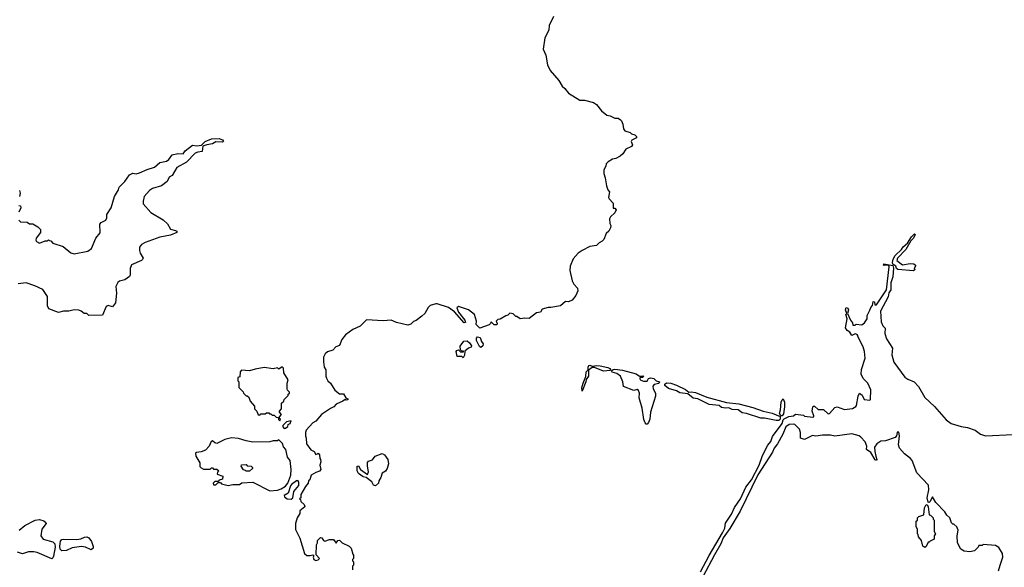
# Model space of a CAD drawing. Extents: x 2240384 to 2404287, y 351326 to 526670.
# Tile 239 of 256: x 2288459 to 2297223, y 503166 to 508037. Entities that reach past the tile are written whole.
import ezdxf

# ---------------------------------------------------------------- set-up
doc = ezdxf.new("R2010")
doc.units = 0

msp = doc.modelspace()

# ---------------------------------------------------------------- linework, layer by layer
at = {"layer": '0CON20XD'}
for points in [[(2293210, 508065), (2293172.5, 507985), (2293167.5, 507945), (2293132.5, 507875), (2293117.5, 507775), (2293141.7, 507721.7), (2293157.5, 507635), (2293180, 507585), (2293257.5, 507495), (2293287, 507447), (2293312.5, 507425), (2293345, 507382.5), (2293445, 507320), (2293485, 507320), (2293565, 507300), (2293591.7, 507281.7), (2293637.5, 507225), (2293685, 507187.5), (2293715, 507182.5), (2293755, 507160), (2293785, 507160), (2293807, 507147), (2293817, 507137), (2293827, 507107), (2293832.5, 507065), (2293845, 507050), (2293893.9, 507033.9), (2293905, 507023.3), (2293935, 507012), (2293948.3, 506998.3), (2293948.8, 506985), (2293907.5, 506965), (2293902.5, 506955), (2293912.5, 506925), (2293905, 506910), (2293853.6, 506886.4), (2293826.4, 506843.6), (2293805, 506822.5), (2293766.4, 506803.6), (2293735, 506796.7), (2293697, 506773), (2293680, 506755), (2293677.5, 506735), (2293658.3, 506701.7), (2293658.3, 506668.3), (2293671.7, 506631.7), (2293680.7, 506560.7), (2293693.8, 506525), (2293710, 506505), (2293700, 506455), (2293705, 506442.5), (2293742.5, 506405), (2293741.7, 506361.7), (2293755, 506360), (2293767.5, 506345), (2293755, 506320), (2293716.4, 506283.6), (2293710, 506265), (2293712.5, 506225), (2293720, 506205), (2293716.7, 506185), (2293702.5, 506155), (2293680, 506135), (2293658.3, 506081.7), (2293645, 506067.5), (2293616.4, 506053.6), (2293591.7, 506028.3), (2293535, 506018.8), (2293466.4, 505983.6), (2293430.7, 505959.3), (2293385, 505910), (2293360, 505845), (2293357, 505807), (2293377.5, 505715), (2293392.5, 505685), (2293425, 505650), (2293427.5, 505625), (2293410, 505585), (2293376.4, 505543.6), (2293345, 505527.5), (2293318.3, 505531.7), (2293271.7, 505491.7), (2293186.4, 505476.4), (2293162.3, 505477.7), (2293108.3, 505461.7), (2293093.3, 505436.7), (2293059.3, 505430.7), (2292995, 505380), (2292955, 505382.5), (2292915, 505376.7), (2292885, 505397.5), (2292875, 505397.5), (2292850.7, 505420.7), (2292823, 505427), (2292805, 505407.5), (2292785, 505402.5), (2292735, 505372.5), (2292715, 505370), (2292700, 505355), (2292707.5, 505335), (2292705, 505322.5), (2292683, 505323), (2292655, 505350), (2292650, 505335), (2292637, 505323), (2292555, 505292.5), (2292522.5, 505325), (2292523.8, 505355), (2292507.5, 505415), (2292455, 505456.7), (2292365, 505486), (2292348.8, 505475), (2292365.6, 505435), (2292421.5, 505365), (2292425.6, 505344.4), (2292415, 505339.2), (2292328.1, 505438.1), (2292275, 505477.1), (2292175, 505510), (2292161.7, 505508.3), (2292112.5, 505495), (2292095, 505477.5), (2292063.8, 505425), (2292039.5, 505400.5), (2291987.3, 505362.7), (2291965, 505353.3), (2291941.9, 505328.1), (2291915, 505319.2), (2291813, 505343), (2291765.7, 505365.7), (2291695, 505359.2), (2291545, 505366), (2291488.6, 505311.4), (2291425, 505280), (2291357.5, 505235), (2291326.4, 505193.6), (2291305, 505140), (2291273.9, 505126.1), (2291245, 505097.5), (2291198.3, 505081.7), (2291177.5, 505065), (2291163.6, 505036.4), (2291162.5, 504995), (2291167.5, 504945), (2291183, 504923), (2291183.3, 504865), (2291189.3, 504849.3), (2291202.5, 504825), (2291226.7, 504805), (2291262.9, 504742.9), (2291305, 504710), (2291340.5, 504710.5), (2291362.5, 504672.5), (2291380, 504665), (2291380, 504655), (2291365, 504652.5), (2291355, 504660), (2291335, 504642.5), (2291275, 504617.5), (2291255, 504593.3), (2291225, 504580), (2291145, 504526.7), (2291095, 504466.7), (2291068.3, 504451.7), (2291010, 504385), (2291002.5, 504365), (2291002.5, 504335), (2291010, 504315), (2291012.5, 504265), (2291050.7, 504210.7), (2291080, 504195), (2291095, 504170), (2291110, 504175), (2291115, 504180), (2291127, 504167), (2291130, 504135), (2291137.5, 504125), (2291140, 504105), (2291130, 504075), (2291140, 504035), (2291128.3, 504021.7), (2291095, 504010.8), (2291052.5, 503985), (2291040, 503945), (2291030, 503935), (2291027, 503913), (2291002.5, 503885), (2290960, 503815), (2290960, 503785), (2290950, 503775), (2290958.3, 503768.3), (2290961.7, 503751.7), (2290990, 503725), (2290997.5, 503705), (2290953, 503667), (2290952.5, 503645), (2290930, 503605), (2290912.5, 503555), (2290913.6, 503503.6), (2290952.5, 503425), (2290995, 503290), (2291015, 503270), (2291045, 503270), (2291067, 503277), (2291077.5, 503267.5), (2291072.5, 503255), (2291077.5, 503235), (2291095, 503226.7), (2291115, 503233.3), (2291127.5, 503245), (2291098.3, 503278.3), (2291100, 503365), (2291110, 503385), (2291110, 503405), (2291135, 503430), (2291148.3, 503428.3), (2291163.6, 503403.6), (2291175, 503397.5), (2291215, 503413.8), (2291253.3, 503413.3), (2291275, 503380), (2291290, 503405), (2291305, 503406.7), (2291330, 503385), (2291392.5, 503355), (2291410, 503335), (2291423, 503283), (2291430, 503275), (2291430, 503245), (2291420, 503235), (2291420, 503225), (2291430, 503215), (2291430, 503185), (2291420, 503175), (2291420, 503145)], [(2288450, 506255), (2288465, 506240), (2288525, 506237.5), (2288545, 506220), (2288575, 506220), (2288620, 506195), (2288645, 506170), (2288642.5, 506145), (2288606.1, 506093.9), (2288603.3, 506075), (2288608.8, 506065), (2288635, 506050.8), (2288685, 506070), (2288705, 506070), (2288715, 506080), (2288721.7, 506071.7), (2288735, 506070), (2288755, 506050), (2288845, 506020), (2288914, 505964), (2288945, 505953.3), (2289065, 505978), (2289097.2, 506002.8), (2289137.5, 506095), (2289175, 506142.5), (2289172.1, 506217.9), (2289185, 506234), (2289225.7, 506255), (2289234.2, 506275), (2289233.8, 506305), (2289272.9, 506365), (2289302, 506465), (2289338.8, 506525), (2289345, 506546.7), (2289395, 506596.7), (2289435, 506656.2), (2289465, 506672.5), (2289495, 506666.7), (2289525, 506674), (2289592.5, 506705), (2289660, 506725), (2289705, 506766.7), (2289765, 506780), (2289785, 506794), (2289815.7, 506834.3), (2289866.1, 506846.1), (2289915, 506842.5), (2289930.5, 506869.5), (2289998.3, 506921.7), (2290035, 506915.5), (2290077.7, 506922.3), (2290110.8, 506955), (2290166.4, 506976.4), (2290235, 506981.2), (2290265, 506969.2), (2290272, 506955), (2290265, 506948), (2290205, 506949.4), (2290175, 506933.5), (2290124.5, 506925.5), (2290089.3, 506910.7), (2290083.8, 506865), (2290045, 506859.5), (2290021.1, 506848.9), (2289945, 506770.6), (2289857.4, 506722.6), (2289815, 506650.8), (2289788.8, 506635), (2289771.9, 506598.1), (2289720, 506560), (2289640, 506535), (2289615, 506517.8), (2289566.2, 506465), (2289556.4, 506423.6), (2289558.3, 506398.3), (2289625, 506323.3), (2289737.3, 506257.3), (2289775, 506222.5), (2289802.5, 506175), (2289845, 506162), (2289856.7, 506155), (2289857.5, 506145), (2289799.7, 506120.3), (2289705, 506103.3), (2289574.2, 506055.8), (2289541.7, 506038.3), (2289526.2, 506015), (2289524, 505985), (2289530.5, 505960.5), (2289557.5, 505915), (2289553.3, 505905), (2289542.5, 505895), (2289454.1, 505855.9), (2289441.2, 505825), (2289443.3, 505765), (2289436.1, 505753.9), (2289395, 505723.3), (2289348.3, 505711.7), (2289331.7, 505698.3), (2289313.3, 505665), (2289321.2, 505605), (2289312.7, 505517.3), (2289285.9, 505484.1), (2289245, 505493.8), (2289227.5, 505485), (2289195, 505410), (2289075, 505406), (2289055, 505423.3), (2289034.1, 505424.1), (2289005.5, 505445.5), (2288985, 505452), (2288945, 505455.8), (2288895, 505444.3), (2288850, 505445), (2288805, 505431.9), (2288717.5, 505465), (2288707.7, 505492.3), (2288705.8, 505574.2), (2288665, 505636.9), (2288595, 505670.5), (2288515, 505696.4), (2288445, 505687.9)], [(2288458.3, 506518.3), (2288462.5, 506495), (2288457, 506463)], [(2288450, 506385), (2288465, 506380), (2288467.5, 506365), (2288450, 506325)], [(2296415, 505803.3), (2296276.1, 505816.1), (2296262.5, 505825), (2296257.5, 505845), (2296231.7, 505861.7), (2296226.7, 505876.7), (2296232.7, 505907.3), (2296251.2, 505938.8), (2296306.9, 505993.1), (2296322.1, 506017.9), (2296361.7, 506048.3), (2296396.2, 506105), (2296425, 506132.5), (2296430, 506125), (2296415.6, 506094.4), (2296390, 506070), (2296347, 505993), (2296273.8, 505915), (2296265.8, 505895), (2296317, 505857), (2296385, 505868.8), (2296417.5, 505865), (2296432.5, 505855), (2296433.3, 505845), (2296420, 505825), (2296430, 505815), (2296415, 505803.3)], [(2294518.8, 503125), (2294595, 503271.2), (2294716.1, 503473.9), (2294736.8, 503515), (2294742.6, 503557.4), (2294795, 503637.5), (2294820.8, 503699.2), (2294875.5, 503775), (2294921.8, 503878.2), (2294971.8, 503945), (2295039.6, 504075), (2295070.5, 504159.5), (2295118.9, 504251.1), (2295145, 504283.8), (2295161.1, 504328.9), (2295245, 504446.2), (2295253.5, 504476.5), (2295262.6, 504487.4), (2295305, 504507.5), (2295347, 504513), (2295365, 504527.5), (2295435, 504520), (2295445, 504510), (2295519.3, 504500.7), (2295527.5, 504505), (2295526.7, 504513.3), (2295513.8, 504555), (2295517.5, 504592.5), (2295525, 504600), (2295535, 504600), (2295565, 504570), (2295615, 504570), (2295655, 504530), (2295667.5, 504535), (2295713.6, 504586.4), (2295735, 504593.3), (2295799.3, 504569.3), (2295871.7, 504578.3), (2295902.5, 504595), (2295908.8, 504605), (2295921.3, 504688.7), (2295935, 504713.8), (2295957.6, 504697.6), (2295975, 504657.5), (2296025, 504652.5), (2296030.7, 504659.3), (2296036, 504745), (2296008, 504805), (2295965.7, 504845.7), (2295948.6, 504885), (2295953, 504927), (2295984, 505025), (2295978, 505085), (2295965.8, 505125.8), (2295917.5, 505225), (2295920, 505235), (2295895, 505242.5), (2295865, 505227.5), (2295848.6, 505258.6), (2295825, 505272.9), (2295810.8, 505295), (2295823.8, 505375), (2295813.8, 505415), (2295820, 505425), (2295808.8, 505455), (2295815, 505477.5), (2295830.7, 505470.7), (2295835.8, 505455), (2295827.5, 505425), (2295853.9, 505363.9), (2295871.7, 505341.7), (2295875, 505320), (2295895, 505320), (2295905, 505330), (2295956.4, 505323.6), (2295979.3, 505340.7), (2296002.5, 505375), (2296002.5, 505405), (2296026.4, 505453.6), (2296033.9, 505476.1), (2296050, 505495), (2296055, 505530), (2296067.5, 505527.5), (2296070.7, 505500.7), (2296085, 505500), (2296173.8, 505635), (2296197.8, 505837.8), (2296193, 505853), (2296155, 505852), (2296147.5, 505855), (2296150, 505865), (2296231.7, 505851.7), (2296237, 505827), (2296229.4, 505750.6), (2296212.5, 505695), (2296212.5, 505635), (2296195, 505606.7), (2296188, 505572), (2296121.9, 505445), (2296128.3, 505348.3), (2296143.3, 505315), (2296164, 505294), (2296160.8, 505245), (2296175, 505197.5), (2296226.7, 505115), (2296222.5, 505055), (2296240.2, 504990.2), (2296338.8, 504858.8), (2296365, 504838.8), (2296420, 504815), (2296458, 504775), (2296515, 504677.5), (2296602.5, 504595), (2296707, 504477), (2296750, 504445), (2296838.3, 504418.3), (2296895, 504410), (2296965, 504386.7), (2297011.7, 504351.7), (2297055, 504336.7), (2297301.7, 504348.3)], [(2292405, 505030), (2292395, 505040), (2292351.7, 505041.7), (2292343.3, 505085), (2292350, 505095), (2292365, 505100), (2292385, 505080), (2292408.3, 505081.7), (2292408.3, 505088.3), (2292395, 505090), (2292381.7, 505101.7), (2292378.3, 505131.7), (2292413.6, 505176.4), (2292441.7, 505181.7), (2292463, 505163), (2292480, 505135), (2292476.7, 505123.3), (2292455, 505116.7), (2292421.7, 505088.3), (2292417, 505053), (2292405, 505030)], [(2292565, 505122.5), (2292550.8, 505130.8), (2292523.6, 505183.6), (2292523.8, 505205), (2292535, 505216.7), (2292558.8, 505208.8), (2292568, 505175), (2292583.8, 505155), (2292581.2, 505135), (2292565, 505122.5)], [(2290775, 504470), (2290780, 504485), (2290771.7, 504491.7), (2290770, 504505), (2290790, 504525), (2290770, 504545), (2290770, 504555), (2290790, 504575), (2290790, 504625), (2290810, 504645), (2290811.7, 504658.3), (2290850, 504695), (2290850, 504705), (2290860, 504715), (2290860, 504725), (2290843, 504743), (2290840, 504755), (2290840, 504805), (2290847.5, 504835), (2290810, 504895), (2290808.3, 504938.3), (2290795, 504950), (2290765, 504930), (2290755, 504940), (2290715, 504932.5), (2290635, 504942.5), (2290555, 504930), (2290505, 504912.5), (2290431.7, 504918.3), (2290420, 504905), (2290418.3, 504861.7), (2290400, 504855), (2290400, 504825), (2290410, 504815), (2290410, 504765), (2290448.3, 504728.3), (2290450, 504715), (2290475, 504690), (2290485, 504690), (2290498.3, 504678.3), (2290510, 504645), (2290548.3, 504598.3), (2290550, 504575), (2290570, 504555), (2290581.7, 504521.7), (2290595, 504520), (2290605, 504530), (2290645, 504530), (2290655, 504540), (2290675, 504540), (2290681.7, 504531.7), (2290695, 504530), (2290705, 504520), (2290725, 504520), (2290741.7, 504501.7), (2290758.3, 504498.3), (2290761.7, 504481.7), (2290775, 504470)], [(2293465, 504733.3), (2293463.6, 504763.6), (2293473.5, 504805), (2293496.9, 504863.1), (2293502.2, 504905), (2293517.5, 504922.5), (2293517.8, 504945), (2293525, 504960), (2293535, 504965.5), (2293555.6, 504955.6), (2293595, 504961.5), (2293625, 504958.2), (2293695, 504944.6), (2293712.2, 504935), (2293719.2, 504925), (2293714.2, 504915.8), (2293655, 504911.4), (2293575, 504941.9), (2293555, 504944.2), (2293521.2, 504918.8), (2293521.4, 504865), (2293502.5, 504837.5), (2293499.4, 504815), (2293465, 504733.3)], [(2294045, 504440), (2294035, 504440), (2294025, 504450), (2294015, 504480), (2294000.3, 504580.3), (2293973.3, 504675), (2293976.2, 504715), (2293968.3, 504738.3), (2293955, 504747.5), (2293925, 504740), (2293833.6, 504773.6), (2293827, 504817), (2293806.7, 504865), (2293775, 504890), (2293732.9, 504902.9), (2293727.5, 504915), (2293742, 504925), (2293755, 504928.8), (2293825, 504918.5), (2293945, 504886.9), (2293975, 504867.5), (2294005, 504870), (2294011.2, 504865), (2294006.7, 504855), (2293993.6, 504853.6), (2293985, 504860), (2293977.5, 504845), (2293982.5, 504835), (2294010.3, 504820.3), (2294045, 504820.8), (2294056, 504845), (2294075, 504852.5), (2294102, 504845), (2294125, 504825.6), (2294153.8, 504815), (2294148.8, 504801.2), (2294105, 504791.2), (2294093.6, 504776.4), (2294096.7, 504755), (2294117.5, 504715), (2294117, 504687), (2294073.3, 504545), (2294066.4, 504483.6), (2294057, 504453), (2294045, 504440)], [(2295191.8, 504471.8), (2295087.5, 504492.5), (2295055, 504492), (2294927.5, 504535), (2294891.2, 504541.2), (2294855, 504566.2), (2294800.2, 504570.2), (2294770, 504585), (2294740.6, 504580.6), (2294705, 504588.6), (2294685, 504605.5), (2294595, 504615.6), (2294495, 504665.5), (2294455, 504669.2), (2294405, 504710), (2294335, 504719.2), (2294305, 504735.7), (2294235, 504755.7), (2294202.1, 504782.1), (2294201.9, 504795), (2294215, 504808.2), (2294255, 504803.8), (2294305, 504785.4), (2294386.2, 504746.2), (2294413.9, 504723.9), (2294435, 504727.3), (2294475, 504720.8), (2294575, 504678.4), (2294751.5, 504631.5), (2294858.8, 504618.8), (2294986.1, 504586.1), (2295076.7, 504555), (2295158.1, 504538.1), (2295227, 504507), (2295228.6, 504485), (2295215, 504472.2), (2295191.8, 504471.8)], [(2295233, 504513), (2295222.9, 504535), (2295232.4, 504567.6), (2295237.7, 504635), (2295245, 504656.7), (2295255, 504663.3), (2295265.5, 504635), (2295265.5, 504594.5), (2295258.6, 504531.4), (2295245, 504513.8), (2295233, 504513)], [(2290811.7, 504401.7), (2290825, 504402.5), (2290845, 504420), (2290850, 504435), (2290867.5, 504445), (2290875, 504470), (2290835, 504460), (2290801.7, 504428.3), (2290800, 504415), (2290811.7, 504401.7)], [(2297172.5, 503135), (2297186.7, 503185), (2297208.8, 503255), (2297208.3, 503288.3), (2297175, 503342.5), (2297145, 503360), (2297035, 503370), (2297025, 503360), (2296995, 503360), (2296990, 503345), (2296958.3, 503311.7), (2296915, 503302.5), (2296865, 503310), (2296837, 503327), (2296807.5, 503385), (2296802.5, 503445), (2296812.5, 503495), (2296800, 503525), (2296775, 503550), (2296765, 503550), (2296751.7, 503561.7), (2296737.5, 503605), (2296710.7, 503630.7), (2296695, 503660), (2296613.6, 503743.6), (2296585, 503792.5), (2296561.2, 503748.8), (2296555, 503743.8), (2296545, 503746.7), (2296537.7, 503785), (2296550, 503855), (2296547.9, 503897.9), (2296444, 504005), (2296402, 504115), (2296388.8, 504135), (2296333.3, 504175), (2296290, 504225), (2296281.2, 504255), (2296290.8, 504335), (2296285, 504368.8), (2296275, 504371.2), (2296268.8, 504365), (2296263.3, 504335), (2296250.7, 504319.3), (2296165, 504292.5), (2296125, 504286.7), (2296087, 504263), (2296066.7, 504235), (2296069.2, 504195), (2296080.8, 504155), (2296088.8, 504125), (2296085, 504117.5), (2296075, 504123.3), (2296036.2, 504186.2), (2295996, 504215), (2296000, 504245), (2295985, 504281.2), (2295947.5, 504325), (2295930, 504335), (2295865, 504353.3), (2295715, 504333.3), (2295675, 504342.5), (2295605, 504342.5), (2295545, 504332.5), (2295515, 504337.5), (2295445, 504302.5), (2295410, 504315), (2295410, 504365), (2295400, 504395), (2295360, 504435), (2295345, 504440), (2295306.7, 504435), (2295278.8, 504415), (2295250.7, 504349.3), (2295204.7, 504265.3), (2295175, 504226.7), (2295159.2, 504190.7), (2295030.6, 503989.4), (2294871.2, 503665), (2294779.7, 503510.3), (2294721.8, 503428.2), (2294700.8, 503375), (2294642, 503278), (2294539, 503081)], [(2290685, 503847.5), (2290755, 503853.3), (2290785, 503863.3), (2290823.6, 503886.4), (2290847, 503913), (2290871.2, 503985), (2290876.1, 504036.1), (2290866.4, 504116.4), (2290841.2, 504145), (2290827.5, 504215), (2290807.5, 504237.5), (2290798.3, 504268.3), (2290765, 504300), (2290755, 504290), (2290715, 504290), (2290685, 504282.5), (2290535, 504278.8), (2290475, 504290), (2290405, 504312.5), (2290345, 504317.5), (2290285, 504302.5), (2290215, 504267.5), (2290195, 504272.5), (2290175, 504290), (2290162, 504285), (2290146.2, 504245), (2290112.3, 504207.7), (2290075, 504193.3), (2290033, 504187), (2290025, 504180), (2290027.5, 504155), (2290062.5, 504095), (2290063.6, 504063.6), (2290075, 504050), (2290095, 504040), (2290155, 504040), (2290165, 504050), (2290175, 504050), (2290185, 504040), (2290215, 504040), (2290230, 504025), (2290218.3, 504011.7), (2290217.5, 503995), (2290266.1, 503976.1), (2290265, 503950), (2290235, 503940), (2290225, 503930), (2290195, 503930), (2290180, 503915), (2290185, 503900), (2290205, 503900), (2290225, 503920), (2290245, 503920), (2290255, 503910), (2290315, 503892.5), (2290355, 503902.5), (2290415, 503903.3), (2290435, 503917.5), (2290533, 503923), (2290685, 503847.5)], [(2291625, 503890), (2291607, 503897), (2291593.3, 503925), (2291543.6, 503963.6), (2291515, 503972), (2291475, 504000), (2291464, 504025), (2291463.6, 504066.4), (2291475, 504067.5), (2291492.5, 504035), (2291555, 503992.5), (2291564, 504015), (2291553.3, 504065), (2291555, 504097.5), (2291565, 504110), (2291599.3, 504120.7), (2291623.9, 504156.1), (2291685, 504177.5), (2291706.7, 504166.7), (2291736.1, 504126.1), (2291742.5, 504085), (2291730, 504045), (2291715, 504022.5), (2291686.7, 504003.3), (2291673.8, 503965), (2291654.1, 503935.9), (2291652.5, 503915), (2291625, 503890)], [(2290505, 504020), (2290475, 504020), (2290468.3, 504028.3), (2290451.7, 504031.7), (2290430, 504065), (2290431.7, 504078.3), (2290475, 504080), (2290485, 504070), (2290520, 504065), (2290530, 504055), (2290530, 504045), (2290505, 504020)], [(2290875, 503771.2), (2290890, 503785), (2290899.3, 503840.7), (2290943.3, 503895), (2290943, 503923), (2290935, 503937.5), (2290923.9, 503936.1), (2290877, 503903), (2290868.3, 503891.7), (2290847.5, 503825), (2290814, 503806), (2290815, 503793.3), (2290840, 503775), (2290875, 503771.2)], [(2296515, 503343.3), (2296498.8, 503355), (2296485.9, 503405.9), (2296458.3, 503438.3), (2296457, 503457), (2296450, 503465), (2296450, 503505), (2296440, 503525), (2296440, 503575), (2296450, 503585), (2296450, 503605), (2296461.7, 503618.3), (2296507, 503633), (2296514.2, 503695), (2296525, 503720), (2296535, 503723.3), (2296545.8, 503705), (2296553, 503633), (2296565, 503630), (2296590, 503605), (2296590, 503595), (2296600, 503585), (2296600, 503485), (2296610, 503465), (2296600, 503445), (2296600, 503415), (2296561.7, 503398.3), (2296555, 503390), (2296545, 503390), (2296528.3, 503351.7), (2296515, 503343.3)], [(2288455, 503496), (2288505, 503539.2), (2288597.5, 503585), (2288635, 503591.2), (2288675, 503580), (2288691.2, 503565), (2288693.8, 503555), (2288655.8, 503505), (2288645.6, 503445), (2288667.2, 503417.2), (2288752.8, 503392.8), (2288771.5, 503375), (2288774.1, 503345), (2288760, 503265), (2288755, 503250), (2288745, 503242.2), (2288615, 503297.9), (2288585, 503304.7), (2288536.5, 503303.5), (2288485, 503285.5), (2288439.5, 503299.5)], [(2288832.7, 503312.7), (2288818.8, 503328.8), (2288816.1, 503355), (2288822.7, 503397.3), (2288835, 503414.4), (2288845, 503416.2), (2288966.6, 503413.4), (2289002, 503418), (2289035, 503434), (2289056.1, 503436.1), (2289075, 503426.7), (2289096.7, 503395), (2289111.7, 503351.7), (2289112.5, 503335), (2289095, 503322.5), (2289045.7, 503345.7), (2289009.4, 503350.6), (2288925, 503340), (2288875, 503314.6), (2288832.7, 503312.7)]]:
    msp.add_lwpolyline(points, dxfattribs=at)

doc.saveas('drawing.dxf')
